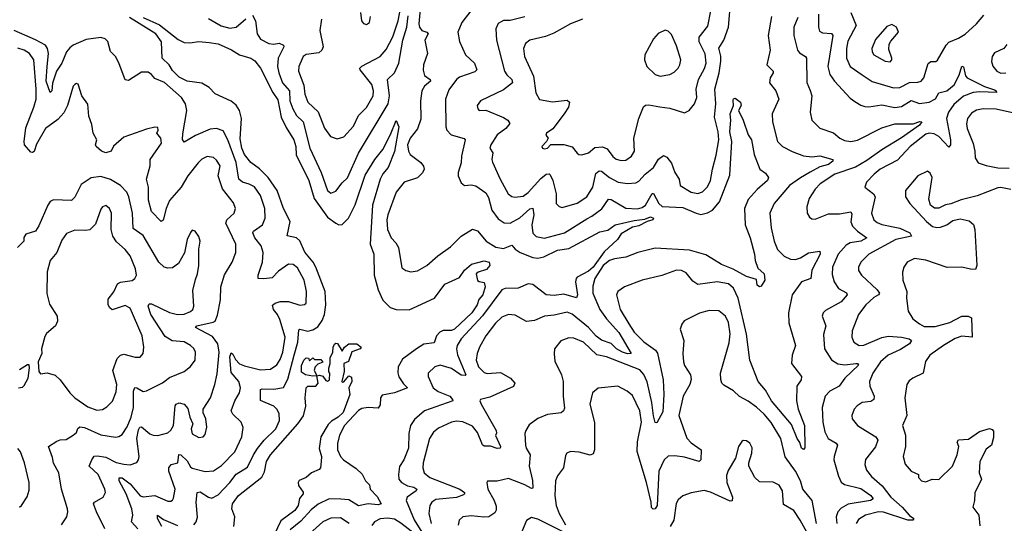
# Model space of a CAD drawing. Extents: x 1550320 to 1685906, y 509093 to 640511.
# Tile 149 of 256: x 1604507 to 1610546, y 591485 to 594571. Entities that reach past the tile are written whole.
import ezdxf

# ---------------------------------------------------------------- set-up
doc = ezdxf.new("R2010")
doc.units = 0

msp = doc.modelspace()

# ---------------------------------------------------------------- linework, layer by layer
at = {"layer": '0CON20XD'}
for points in [[(1606357.5, 594575), (1606347.5, 594505), (1606367.5, 594405), (1606360.8, 594385), (1606341.1, 594368.9), (1606265, 594358.6), (1606246, 594345), (1606239.4, 594330.6), (1606218.1, 594285), (1606216.9, 594255), (1606250.6, 594170.6), (1606256.7, 594115), (1606273.3, 594065), (1606337, 594007), (1606375.8, 593905.8), (1606414.2, 593855), (1606455, 593841.1), (1606495, 593854.4), (1606555, 593918.1), (1606585, 593984.3), (1606635, 594033.1), (1606674.6, 594105), (1606676.1, 594135), (1606666.1, 594175), (1606595, 594264.3), (1606593.6, 594275), (1606605, 594286.4), (1606716.9, 594345), (1606755, 594387.8), (1606795, 594466.4), (1606828.7, 594565), (1606854.7, 594704.7)], [(1607605, 594589.1), (1607515, 594566), (1607475, 594565.5), (1607455, 594556), (1607441.2, 594548.8), (1607427.5, 594515), (1607430.5, 594445), (1607481.2, 594255), (1607493.8, 594233.8), (1607525.6, 594205), (1607528.9, 594185), (1607475, 594140.9), (1607332.5, 594075), (1607313.6, 594046.4), (1607316.2, 594025), (1607325, 594014), (1607365, 594016), (1607475, 593972.9), (1607500, 593955), (1607512.5, 593935), (1607489.5, 593905), (1607434.5, 593865), (1607396.7, 593805), (1607391.1, 593785), (1607409.1, 593755), (1607402.5, 593715), (1607407.4, 593697.4), (1607452.9, 593595), (1607502.2, 593505), (1607525, 593488.5), (1607544.6, 593484.6), (1607595, 593490.8), (1607625, 593511.8), (1607702.3, 593597.7), (1607735, 593624), (1607755, 593627.5), (1607761.3, 593621.3), (1607777.6, 593585), (1607797.5, 593505), (1607798, 593445), (1607815, 593426), (1607835, 593421.1), (1607925, 593447.7), (1607985.5, 593485), (1608021.8, 593545), (1608041.1, 593628.9), (1608060, 593645), (1608075, 593643.1), (1608125, 593605.3), (1608176.6, 593576.6), (1608235, 593566.8), (1608285, 593570.9), (1608305, 593581.5), (1608343.5, 593625), (1608394.7, 593665.3), (1608425, 593716), (1608455, 593740), (1608475, 593728.8), (1608505, 593691.2), (1608524.3, 593635), (1608550.8, 593595), (1608556.7, 593555), (1608625, 593514.6), (1608665, 593506.9), (1608695, 593517.3), (1608725, 593546.7), (1608743.4, 593585), (1608755.5, 593655.5), (1608778.8, 593741.2), (1608794.7, 593835), (1608790.3, 593885), (1608767.8, 593975), (1608776.5, 594055), (1608769.8, 594145), (1608795.9, 594245), (1608807.2, 594317.2), (1608807, 594347), (1608794, 594396), (1608825.1, 594444.9), (1608853.5, 594525), (1608868.8, 594695)], [(1605935, 594598.9), (1605952.6, 594565), (1605963.7, 594483.7), (1605985, 594452.5), (1606034.7, 594424.7), (1606065, 594421.4), (1606097.6, 594427.6), (1606125.8, 594415.8), (1606127.2, 594405), (1606091.9, 594335), (1606089, 594285), (1606097.1, 594245), (1606119.5, 594185), (1606161.4, 594135), (1606164.8, 594075), (1606182.7, 594025), (1606205.4, 593985), (1606245.3, 593945), (1606285.9, 593785), (1606355.3, 593635.3), (1606394.6, 593525), (1606415, 593508.1), (1606445, 593520.8), (1606485, 593572), (1606517.9, 593602.1), (1606585, 593754.4), (1606767.7, 594055), (1606775.2, 594105), (1606762.8, 594205), (1606805, 594245.3), (1606832.4, 594305), (1606856.8, 594445), (1606881.3, 594525), (1606889.9, 594595)], [(1606597.5, 594615), (1606603.6, 594563.6), (1606615, 594547.5), (1606635, 594542.5), (1606652.5, 594555), (1606658.3, 594591.7)], [(1606963.5, 594635), (1606955.3, 594545), (1606960, 594525), (1606974.4, 594504.4), (1607004.5, 594494.5), (1607011.9, 594485), (1606990.8, 594445), (1607007.7, 594365), (1606984.6, 594295), (1606981.7, 594261.7), (1606990.3, 594230.3), (1607024.4, 594205), (1607026, 594195), (1606990, 594165), (1606973.1, 594135), (1606966.1, 594075), (1606967.4, 593962.6), (1606947.8, 593902.2), (1606902.7, 593845), (1606886.5, 593805), (1606891.9, 593765), (1606901.4, 593745), (1606967.1, 593697.1), (1606983.6, 593673.6), (1606988.1, 593655), (1606977.9, 593632.1), (1606947.3, 593602.7), (1606865, 593575.6), (1606816, 593514), (1606764.7, 593375.3), (1606759.3, 593345), (1606762.7, 593285), (1606785.3, 593235.3), (1606814.2, 593204.2), (1606830, 593175), (1606851.7, 593051.7), (1606875, 593034), (1606905.7, 593025.7), (1606947.6, 593032.4), (1607005, 593065.5), (1607071.5, 593125), (1607149.6, 593180.4), (1607215, 593245.6), (1607285, 593287.1), (1607315, 593277.5), (1607367.5, 593215), (1607426.7, 593176.7), (1607475, 593170), (1607525, 593188.8), (1607546.5, 593165), (1607576.7, 593145), (1607655, 593114.8), (1607685, 593109.8), (1607721.1, 593118.9), (1607805, 593159.7), (1607875, 593169.6), (1608065, 593271.4), (1608115, 593282.5), (1608158.6, 593315), (1608275, 593341.2), (1608341.9, 593348.1), (1608375, 593362.7), (1608394.2, 593355), (1608390, 593345), (1608355, 593334.4), (1608305, 593308.2), (1608265, 593300), (1608195, 593260), (1608173.8, 593225), (1608091.5, 593148.5), (1608025, 593055.2), (1607995, 593031), (1607926.6, 592993.4), (1607918.9, 592985), (1607915.3, 592965), (1607927.1, 592885), (1607922.5, 592867.5), (1607845, 592888.5), (1607785, 592880.9), (1607735, 592885.4), (1607655, 592947.9), (1607625, 592952.4), (1607564.1, 592925.9), (1607485, 592924.7), (1607465, 592915.3), (1607345, 592757.1)], [(1607274.4, 594625.6), (1607218.8, 594555), (1607194.4, 594495), (1607205, 594436.7), (1607241.4, 594355), (1607295.6, 594305), (1607311.4, 594265), (1607298.9, 594251.1), (1607205, 594218.7), (1607185.6, 594205), (1607139.1, 594140.9), (1607117.9, 594085), (1607120.4, 593915), (1607126.4, 593895), (1607154.2, 593865), (1607234, 593844), (1607240, 593835), (1607217.5, 593735), (1607214.3, 593695), (1607195.6, 593635), (1607197.1, 593615), (1607215, 593572.5), (1607235, 593556.2), (1607275, 593558.8), (1607305, 593552.9), (1607365, 593510), (1607382.7, 593482.7), (1607403.2, 593405), (1607441.2, 593351.2), (1607477.3, 593327.3), (1607515, 593324.6), (1607575, 593356.9), (1607635, 593411.8), (1607655, 593416.5), (1607660.4, 593375), (1607648.4, 593315), (1607653.5, 593263.5), (1607675, 593242.5), (1607725, 593232), (1607847.8, 593265), (1607985, 593351.7), (1608015, 593366.5), (1608077, 593413), (1608117.9, 593472.1), (1608135, 593470.4), (1608225, 593416.5), (1608295, 593413.1), (1608325, 593420), (1608345, 593435.4), (1608385, 593505.6), (1608395, 593505.6), (1608426.2, 593445), (1608447.2, 593427.2), (1608575, 593421.5), (1608655, 593385.2), (1608685, 593378.1), (1608725, 593388.1), (1608755.1, 593404.9), (1608798.3, 593455), (1608861.5, 593618.5), (1608875.3, 593825.3), (1608862.6, 593885), (1608868.4, 593955), (1608864.7, 593995), (1608884.4, 594045), (1608882.3, 594077.7), (1608885, 594086.2), (1608895, 594090.8), (1608927.8, 594065), (1608930.9, 594045), (1608915.6, 594015), (1608943.3, 593955), (1608974.2, 593865), (1608995.4, 593835.4), (1609010.9, 593745), (1609046.2, 593655), (1609081.2, 593631.2), (1609098.8, 593605), (1609093.8, 593585), (1609029, 593531), (1608975, 593470.3), (1608952.5, 593415), (1608955.3, 593315.3), (1608987.7, 593235), (1609014.2, 593135), (1609017.1, 593095), (1609035, 593048.8), (1609073.5, 593015), (1609077.9, 592975), (1609055, 592937.5), (1609043.3, 592935), (1609030, 592945), (1609025, 592978.8), (1608965, 592997.8), (1608883.5, 593043.5), (1608812, 593072), (1608752.7, 593107.3), (1608715, 593130.9), (1608615, 593160), (1608405, 593172.1), (1608298.8, 593145), (1608225, 593116.8), (1608155, 593106.8), (1608125, 593096), (1608085, 593064.7), (1608033.9, 592985), (1608021.1, 592938.9), (1608023, 592895), (1608064.8, 592795), (1608105, 592738.4), (1608181.9, 592655), (1608258, 592525), (1608235, 592523.1), (1608205, 592533.3), (1608167.4, 592555), (1608135, 592586.5), (1608075, 592608.2), (1608043, 592633), (1607995, 592684.8), (1607895, 592766.5), (1607865, 592778.4), (1607785, 592760.8), (1607724.7, 592755.3), (1607665, 592728.9), (1607615, 592722.5), (1607545, 592760), (1607505, 592765.5), (1607465, 592749.5), (1607425, 592712.7), (1607366.2, 592635), (1607327.1, 592565), (1607312.9, 592525), (1607307.3, 592485), (1607320.4, 592445), (1607355, 592408.5), (1607375, 592402.7), (1607455, 592409.2), (1607517.5, 592375), (1607543.3, 592345), (1607535, 592324), (1607390.9, 592259.1), (1607332.5, 592245), (1607330, 592235), (1607338, 592215), (1607428.5, 592055), (1607431.4, 592038.6), (1607425.9, 592024.1), (1607455.6, 591955), (1607454, 591946), (1607435, 591944.7), (1607395, 591957.5), (1607355, 591957.1), (1607345, 591967.1), (1607315, 592042.1), (1607285, 592080.9), (1607225, 592107.8), (1607185, 592111.8), (1607155, 592104.6), (1607075, 592067.7), (1607045, 592044.5), (1607019.6, 592005), (1606980.8, 591855), (1606979.4, 591825), (1606988.5, 591795), (1607022.2, 591765), (1607205.7, 591695), (1607235.4, 591675), (1607235.6, 591665), (1607229.2, 591660.8), (1607185, 591644.3), (1607059.8, 591630.2), (1607035.6, 591615), (1607021.8, 591595), (1607016, 591545), (1607030.7, 591485)], [(1607958.8, 594575), (1607884.6, 594545.4), (1607781.9, 594488.1), (1607732, 594468), (1607636.2, 594445), (1607608.6, 594425), (1607597.5, 594395), (1607602.5, 594345), (1607658.2, 594225), (1607672.7, 594122.7), (1607695, 594081.9), (1607775, 594068.2), (1607865, 594078), (1607878.8, 594065), (1607872.5, 594035), (1607845.6, 593995), (1607776.5, 593903.5), (1607737.5, 593875), (1607733.8, 593863.8), (1607747.5, 593845), (1607737.5, 593825), (1607708.8, 593795), (1607713.3, 593785), (1607725, 593780), (1607745, 593784.2), (1607763.9, 593806.1), (1607845, 593805.6), (1607895, 593792.9), (1607925, 593753.8), (1607935.9, 593745.9), (1607954.1, 593744.1), (1607995, 593755.6), (1608035, 593787.8), (1608081.5, 593791.5), (1608109.1, 593779.1), (1608145, 593732.2), (1608165, 593716.7), (1608195, 593707.8), (1608225, 593711.5), (1608259.4, 593735), (1608278.1, 593765), (1608272.9, 593845), (1608303.6, 593965), (1608332.3, 594037.7), (1608345, 594048.6), (1608365, 594050), (1608432.9, 594037.1), (1608495, 594029.2), (1608585, 594000.8), (1608613.8, 594015), (1608645.6, 594055), (1608659.6, 594095), (1608655.9, 594145), (1608670.9, 594205), (1608707, 594273), (1608716.5, 594305), (1608711.2, 594361.2), (1608674.6, 594435), (1608673.5, 594465), (1608727.8, 594532.2), (1608745.5, 594625)], [(1609406, 594605), (1609405.4, 594525.4), (1609412, 594502), (1609430.8, 594490.8), (1609485.9, 594485.9), (1609493.6, 594475), (1609463.4, 594285), (1609474.6, 594235), (1609503.5, 594195), (1609601.1, 594091.1), (1609629.2, 594069.2), (1609665, 594046.7), (1609689.3, 594039.3), (1609715, 594037.5), (1609795, 594048.7), (1609875, 594033.2), (1609915, 594038.8), (1609975, 594075.3), (1610025, 594057.1), (1610085, 594066.7), (1610123.5, 594086.5), (1610145, 594123.1), (1610192.7, 594135), (1610237.2, 594172.8), (1610268.5, 594231.5), (1610285, 594285.8), (1610290, 594285), (1610295, 594282.5), (1610307.5, 594227.5), (1610317.1, 594215), (1610425, 594161.4), (1610485, 594141.1), (1610496.4, 594135), (1610497.5, 594125), (1610395, 594128.9), (1610355, 594124.8), (1610295, 594102.2), (1610235, 594051.6), (1610202.4, 594005), (1610190.5, 593965), (1610215.8, 593835), (1610216, 593804), (1610205, 593790), (1610145, 593854.7), (1610115, 593872.2), (1610085, 593875.3), (1610065, 593869.3), (1609968.5, 593795), (1609890.1, 593709.9), (1609785, 593656.1), (1609746.5, 593625), (1609700, 593575), (1609691.2, 593545), (1609743.1, 593505), (1609753.1, 593485), (1609731.1, 593385), (1609745, 593344.4), (1609765, 593327.7), (1609795, 593315.9), (1609905, 593294.8), (1609965.4, 593265), (1609976.5, 593245), (1609879.4, 593225), (1609714.4, 593135), (1609665.7, 593085), (1609650.6, 593055), (1609651.4, 593035), (1609670, 593005), (1609766.2, 592915), (1609780, 592895), (1609774.3, 592885), (1609745, 592868.8), (1609695.5, 592825), (1609650.4, 592765), (1609611.5, 592665), (1609610.9, 592625), (1609622.9, 592595), (1609655, 592575.6), (1609685, 592576.5), (1609795, 592624.1), (1609835, 592631.3), (1609915.8, 592625.8), (1609962, 592615), (1609977.1, 592605), (1609965, 592584.6), (1609909.9, 592550.1), (1609832.3, 592515), (1609786.7, 592475), (1609738.7, 592405), (1609718.9, 592355), (1609720.4, 592325), (1609746.4, 592265), (1609746.2, 592243.8), (1609727.5, 592232.5), (1609674.2, 592225), (1609642.5, 592205), (1609624.4, 592185), (1609611.1, 592145), (1609612.2, 592125), (1609644.6, 592084.6), (1609695, 592053.8), (1609756.9, 592015), (1609770.9, 591995), (1609756.3, 591953.7), (1609693.6, 591876.4), (1609689.4, 591845), (1609700.2, 591810.2), (1609731.3, 591771.3), (1609796.9, 591715), (1609849.6, 591645), (1609919.1, 591585), (1609965, 591533.1), (1609990.8, 591515), (1609985, 591504.6), (1609954.5, 591505.5), (1609805, 591552.7), (1609775, 591555.6), (1609694.4, 591535), (1609652, 591508), (1609636.5, 591485)], [(1609604.3, 594615), (1609637.5, 594535), (1609585, 594440), (1609576.9, 594395), (1609578.4, 594335), (1609600.9, 594285), (1609673.9, 594233.9), (1609735, 594191.8), (1609865, 594153.4), (1609905, 594155.3), (1609965, 594185.9), (1610015, 594187.7), (1610035, 594194.5), (1610051.2, 594215), (1610077.6, 594302.4), (1610095, 594314.5), (1610125, 594315.6), (1610136.8, 594323.2), (1610188.2, 594415), (1610205, 594434.5), (1610265, 594458.2), (1610305, 594481.8), (1610375.8, 594545), (1610420.5, 594599.5)], [(1605575, 591476.9), (1605589.1, 591495), (1605597.2, 591522.8), (1605589.4, 591615), (1605596.6, 591673.4), (1605615, 591678.9), (1605665, 591645.4), (1605685, 591638.5), (1605725, 591659.6), (1605796.5, 591735), (1605835, 591786.7), (1605905, 591829.6), (1605940.2, 591905), (1605966.1, 591943.9), (1606005.8, 591994.2), (1606077.1, 592065), (1606100.9, 592115), (1606099, 592159), (1606084.4, 592184.4), (1606065, 592202.2), (1605985, 592238.6), (1605983.6, 592305), (1605995, 592310), (1606065, 592306.8), (1606125, 592318.2), (1606152.1, 592367.9), (1606191.4, 592515), (1606213.3, 592595), (1606219.1, 592670.9), (1606225, 592675.4), (1606275, 592662.9), (1606305, 592671.1), (1606335, 592688.6), (1606362, 592728), (1606375.6, 592765), (1606385.6, 592825), (1606380, 592905), (1606324, 593055), (1606306.2, 593086.2), (1606256.8, 593146.8), (1606225, 593215.4), (1606205, 593235.3), (1606147, 593247), (1606166.5, 593335), (1606124.1, 593414.1), (1606085.8, 593525), (1606031.2, 593605), (1605977.2, 593657.2), (1605925, 593695.4), (1605885.7, 593745), (1605868.9, 593785), (1605860.3, 593840.3), (1605868.4, 593965), (1605855.2, 594015), (1605835, 594048.1), (1605805, 594071.3), (1605705, 594116.7), (1605668.2, 594155), (1605625, 594183.1), (1605535, 594194.6), (1605485, 594219.1), (1605445, 594260), (1605424, 594294), (1605380, 594335), (1605376, 594435), (1605342, 594485), (1605180.9, 594585)], [(1605265, 594584.5), (1605365, 594539.1), (1605480, 594450), (1605515, 594432.3), (1605550.9, 594429.1), (1605605, 594438.5), (1605668.9, 594431.1), (1605725, 594423.8), (1605806.1, 594386.1), (1605855, 594355.7), (1605925, 594335.6), (1605949.1, 594319.1), (1605983.3, 594275), (1606058.7, 594125), (1606089.5, 594079.5), (1606110.6, 593975), (1606140.4, 593910.4), (1606189, 593835), (1606199.8, 593795), (1606203.1, 593743.1), (1606280.3, 593585), (1606312.5, 593475), (1606395, 593361.3), (1606445, 593324), (1606465, 593314.6), (1606485, 593315.4), (1606522.9, 593355), (1606564.1, 593435.9), (1606625, 593618.2), (1606685, 593715.5), (1606734.7, 593775.3), (1606781.9, 593868.1), (1606815, 593953.3), (1606832.2, 593915), (1606805, 593763.3), (1606767.7, 593665), (1606733.9, 593626.1), (1606718.5, 593595), (1606671.3, 593435), (1606656.7, 593196.7), (1606679.3, 593135), (1606680.3, 593005), (1606705, 592915.8), (1606735, 592853.1), (1606778.4, 592808.4), (1606815, 592796.2), (1606895, 592793.6), (1607051.9, 592865), (1607115, 592951.2), (1607205, 592990.8), (1607234.2, 593035.8), (1607277.4, 593072.6), (1607355, 593094.6), (1607386.2, 593085), (1607390, 593065), (1607369.5, 593040.5), (1607318.8, 593025), (1607307.5, 593015), (1607315, 592973.8), (1607325, 592966.2), (1607355, 592961.2), (1607361.9, 592935), (1607346.7, 592885), (1607322.7, 592857.3), (1607312.5, 592825), (1607279.8, 592775), (1607173.6, 592675), (1607155, 592667.3), (1607105, 592666), (1607084, 592656), (1607063.9, 592635), (1607049.1, 592590.9), (1606985, 592582.8), (1606940, 592555), (1606855, 592491.5), (1606827.7, 592445), (1606826.7, 592406.7), (1606832.7, 592382.7), (1606860.2, 592340.2), (1606886.2, 592315), (1606805, 592285.5), (1606729.5, 592270.5), (1606720.8, 592255), (1606718.3, 592211.7), (1606705, 592191.2), (1606644.2, 592194.2), (1606605, 592188.6), (1606585, 592177.5), (1606499.2, 592085), (1606469.2, 592025), (1606455.3, 591975), (1606455.4, 591935), (1606474.8, 591894.8), (1606493.5, 591873.5), (1606570.9, 591820.9), (1606606.8, 591786.8), (1606628.2, 591745), (1606651.8, 591721.8), (1606656.2, 591695), (1606699.2, 591649.2), (1606724, 591605), (1606705, 591599.4), (1606645, 591604.8), (1606585, 591592.3), (1606525, 591628.4), (1606476.2, 591633.8), (1606405, 591636.2), (1606338.2, 591601.8), (1606295, 591567.8), (1606232.2, 591497.8), (1606166.6, 591445)], [(1605665, 594578.5), (1605742.7, 594532.7), (1605795, 594518.4), (1605835, 594524.6), (1605895, 594576.8)], [(1609118.5, 594591.5), (1609098.3, 594475), (1609109.5, 594385), (1609089.6, 594295), (1609127.5, 594255), (1609127.8, 594245), (1609109.6, 594215), (1609105.6, 594185), (1609144.4, 594135), (1609161.9, 594085), (1609122.3, 593995), (1609124.4, 593945.6)], [(1609278.9, 594585), (1609255.4, 594525), (1609254.1, 594474.1), (1609276.5, 594385), (1609288.9, 594368.9), (1609326.2, 594346.2), (1609331.5, 594335), (1609334.5, 594185.5), (1609355, 594137.1), (1609366.1, 594105), (1609355.6, 594005), (1609365.6, 593955.6), (1609415, 593907.1), (1609497.2, 593877.2), (1609536, 593845), (1609565, 593830.5), (1609605, 593825.4), (1609645, 593832.8), (1609795, 593908.9), (1609875, 593933.6), (1609986.3, 593933.7), (1610026.8, 593946.8), (1610038.8, 593945), (1610025.5, 593925), (1609915, 593846.5), (1609795, 593774.8), (1609701.6, 593708.4), (1609633, 593667), (1609506.5, 593625), (1609415.6, 593565), (1609386.3, 593533.7), (1609349.1, 593475), (1609334.4, 593425), (1609336.9, 593385), (1609350.9, 593360.9), (1609365, 593351.4), (1609385, 593350), (1609468.2, 593381.8), (1609535, 593381.8), (1609603.4, 593393.4), (1609609.6, 593379.6), (1609605, 593332.5), (1609615, 593306.7), (1609644.5, 593274.5), (1609702.9, 593235), (1609665.6, 593215), (1609600, 593205), (1609575, 593188.7), (1609526.7, 593135), (1609492.7, 593055), (1609490.5, 593010.5), (1609502, 592965), (1609528.2, 592925), (1609577, 592897), (1609581.5, 592885), (1609545, 592843.1), (1609449.7, 592790.3), (1609434, 592775), (1609429.2, 592755), (1609450.6, 592695), (1609437.6, 592642.4), (1609442.9, 592555), (1609485, 592486.7), (1609525, 592462.2), (1609566.7, 592456.7), (1609635.3, 592465.3), (1609645, 592464.2), (1609651.9, 592455), (1609566.9, 592375), (1609531.9, 592325), (1609474.7, 592295.3), (1609447.8, 592265), (1609429.5, 592195), (1609432.7, 592105), (1609444.5, 592045), (1609465.3, 592005.3), (1609515, 591977.3), (1609522.5, 591965), (1609501.2, 591895), (1609500.8, 591875), (1609528.6, 591775), (1609545, 591737.8), (1609565, 591723.2), (1609665, 591697.6), (1609727.8, 591655), (1609741.1, 591635), (1609725.2, 591624.8), (1609587.6, 591602.4), (1609545, 591578.8), (1609523.8, 591556.2), (1609514.8, 591525), (1609519, 591485)], [(1609845, 594314), (1609856, 594325), (1609856, 594335), (1609837.9, 594387.9), (1609839.3, 594420.7), (1609849.4, 594440.6), (1609896.7, 594495), (1609883.8, 594525), (1609855, 594542.5), (1609825, 594530), (1609755, 594450), (1609733.1, 594395), (1609734.4, 594375), (1609746, 594355), (1609815, 594318), (1609845, 594314)], [(1605231.5, 591451.5), (1605192.5, 591495), (1605201.8, 591535), (1605193.9, 591575), (1605160, 591665), (1605117.1, 591745), (1605116.9, 591763.1), (1605135, 591763.4), (1605185, 591726.5), (1605245, 591652.7), (1605265, 591648.4), (1605335, 591655.4), (1605415, 591621.4), (1605435, 591620.8), (1605445, 591626.7), (1605450.3, 591639.7), (1605460.4, 591695), (1605422.3, 591805), (1605421.8, 591825), (1605435.3, 591844.7), (1605477.3, 591855), (1605482.9, 591907.1), (1605495, 591905.9), (1605535, 591867.9), (1605555, 591830.5), (1605565, 591822.9), (1605645, 591802.3), (1605695, 591807.5), (1605745, 591840.4), (1605826.8, 591923.2), (1605869.6, 592015), (1605877, 592073), (1605865, 592104.4), (1605815, 592153.5), (1605804.7, 592175), (1605826.1, 592235), (1605856.2, 592285), (1605861.8, 592315), (1605851.2, 592355), (1605805, 592408.5), (1605795.4, 592505), (1605805, 592530), (1605815, 592522), (1605830, 592490), (1605855, 592463.5), (1605885, 592450.3), (1605985, 592426.6), (1606045, 592429.2), (1606085, 592457.3), (1606105, 592490), (1606121.6, 592535), (1606134.3, 592625), (1606102.8, 592735), (1606089.1, 592765), (1606062.9, 592795), (1606058.1, 592821.9), (1606073.8, 592835), (1606105, 592844.5), (1606155, 592844.5), (1606225, 592822.5), (1606253.9, 592826.1), (1606263.3, 592835), (1606265.6, 592905), (1606252.1, 592975), (1606210.8, 593050.8), (1606185, 593070.5), (1606155, 593073.3), (1606095, 593030.5), (1606055, 592990.4), (1606005, 592982.9), (1605970, 592985), (1605969.5, 593005), (1605996.7, 593085), (1605999.7, 593145), (1605988.7, 593185), (1605948.8, 593235), (1605936.7, 593265), (1605941.4, 593275), (1605995.5, 593315), (1606012.3, 593355), (1606009.6, 593415), (1605984, 593495), (1605947.4, 593547.4), (1605915, 593563.9), (1605872.9, 593575), (1605850.9, 593595), (1605834.7, 593695.3), (1605784.2, 593835), (1605755, 593890), (1605715, 593905.6), (1605675, 593900.5), (1605585, 593861.3), (1605515, 593821.4), (1605506.4, 593836.4), (1605508, 593872), (1605531.8, 594015), (1605524.6, 594055), (1605500, 594095), (1605395, 594186.8), (1605335, 594211.2), (1605315, 594236.5), (1605295, 594250), (1605255, 594250), (1605175, 594199.2), (1605155, 594203.8), (1605115, 594306.7), (1605095, 594346.7), (1605065, 594376.2), (1605048.7, 594438.7), (1605032, 594455), (1605005, 594462.3), (1604915, 594449.4), (1604835, 594414.4), (1604815, 594399), (1604794.1, 594375), (1604765.5, 594305), (1604732.5, 594255), (1604707.4, 594182.6), (1604704.2, 594135), (1604695, 594125.8), (1604670, 594195), (1604674.8, 594285), (1604684.3, 594365), (1604678.3, 594395), (1604664.7, 594415), (1604605, 594448.1), (1604472.9, 594505)], [(1608435, 594225.5), (1608495, 594234.5), (1608520.5, 594249.5), (1608545.3, 594274.7), (1608556.2, 594295), (1608560.8, 594325), (1608535, 594412), (1608505, 594481.2), (1608485, 594502), (1608465, 594508), (1608423.2, 594486.8), (1608394, 594455), (1608340, 594355), (1608338.1, 594325), (1608352.5, 594285), (1608405, 594234.5), (1608435, 594225.5)], [(1610561.3, 594418.7), (1610543.3, 594395), (1610485, 594368.8), (1610472, 594345), (1610466, 594315), (1610475, 594286.7), (1610500, 594255), (1610525, 594244.4), (1610555, 594245.8)], [(1605029.1, 591450.9), (1604977.9, 591555), (1604960, 591605), (1604965, 591615.7), (1605019.2, 591645), (1605033.5, 591675), (1605030, 591695), (1604988.6, 591785), (1604932.5, 591835), (1604949.6, 591875), (1604963.5, 591896.5), (1604985, 591899.2), (1605035, 591891.4), (1605098.7, 591858.7), (1605145, 591848.2), (1605185.4, 591844.6), (1605225, 591858.6), (1605236.2, 591873.8), (1605239.1, 591895), (1605226.4, 592005), (1605235, 592058), (1605244, 592075), (1605255, 592076.9), (1605305, 592033.8), (1605325, 592024.6), (1605355, 592022.5), (1605415, 592040), (1605435, 592055.7), (1605450.8, 592085), (1605460.5, 592205), (1605465.8, 592215), (1605485, 592224.4), (1605515.8, 592215), (1605538.3, 592188.3), (1605550, 592135), (1605568.1, 592095), (1605558.9, 592065), (1605564.6, 592034.6), (1605605, 592010.8), (1605632.5, 592015), (1605645, 592030), (1605655.7, 592075), (1605648.1, 592125), (1605633.3, 592163.3), (1605633.3, 592185), (1605676.9, 592255), (1605704.6, 592335.4), (1605719.2, 592400.8), (1605730.7, 592535), (1605722.9, 592585), (1605690.3, 592630.3), (1605585.7, 592685), (1605593.8, 592695), (1605693.1, 592716.9), (1605705.5, 592725), (1605720.2, 592759.8), (1605738.2, 592855), (1605740.4, 592935), (1605762.7, 593007.3), (1605810.6, 593085), (1605832.5, 593145), (1605832.9, 593195), (1605771.8, 593325), (1605777.5, 593345), (1605823.1, 593385), (1605831.1, 593415), (1605818.3, 593448.3), (1605751.1, 593535), (1605725.3, 593615), (1605736.1, 593675), (1605715, 593710.6), (1605695, 593727.8), (1605657.6, 593732.4), (1605625, 593716.7), (1605602.1, 593695), (1605538.9, 593615), (1605498.2, 593545), (1605426.1, 593463.9), (1605404.6, 593414.6), (1605387.8, 593342.2), (1605375, 593334), (1605315.5, 593395), (1605298, 593465), (1605297.3, 593545), (1605284.6, 593595), (1605307.7, 593675), (1605308.1, 593715), (1605377.8, 593815), (1605372.5, 593845), (1605347.5, 593875), (1605356.7, 593895), (1605355, 593910), (1605335, 593912.5), (1605285, 593900), (1605145, 593852.5), (1605082.9, 593797.1), (1605067.5, 593765), (1605035, 593755.7), (1605008.8, 593765), (1604976, 593795), (1604972.5, 593805), (1604980, 593835), (1604958.2, 593875), (1604948.6, 593928.6), (1604930.9, 593980.9), (1604925, 594053.8), (1604887.5, 594105), (1604865.7, 594175.7), (1604855, 594180), (1604845, 594174), (1604835, 594163.3), (1604800.4, 594045), (1604778.7, 594001.3), (1604741.2, 593958.8), (1604666.2, 593903.8), (1604610.9, 593809.1), (1604595.8, 593764.2), (1604585, 593756.9), (1604575, 593760), (1604537.1, 593805), (1604535.5, 593825), (1604545, 593908.8), (1604594.3, 594035.7), (1604607.4, 594085), (1604608.3, 594145), (1604594.6, 594325), (1604567.5, 594365), (1604535, 594385.3), (1604495, 594396.8)], [(1610595, 594000.5), (1610495, 594022.7), (1610415, 594024.5), (1610375, 594017.3), (1610345, 593998.9), (1610320.5, 593965), (1610313.8, 593933.8), (1610317.5, 593905), (1610353.6, 593813.6), (1610365.6, 593765), (1610367.5, 593725), (1610385.8, 593695), (1610435, 593678.2), (1610506.6, 593663.4), (1610575, 593660.8)], [(1609124.4, 593945.6), (1609154.5, 593825), (1609184.3, 593795), (1609245, 593763.3), (1609315, 593737.3), (1609365, 593730.8), (1609415, 593738.1), (1609493.8, 593713.8), (1609494.2, 593705), (1609466.7, 593685), (1609415, 593669.8), (1609355, 593637.5), (1609295, 593603), (1609229.2, 593555), (1609133.5, 593445), (1609108.5, 593385), (1609115.6, 593295), (1609135, 593213.8), (1609155, 593163.1), (1609195, 593121.5), (1609235, 593103.1), (1609265, 593100.9), (1609295, 593111.7), (1609345, 593141.8), (1609415, 593153.8), (1609416.9, 593135), (1609365, 593036.2), (1609358.1, 592985), (1609302, 592965), (1609245, 592886.2), (1609221.8, 592775), (1609224.7, 592714.7), (1609265.5, 592575), (1609243.6, 592516.4), (1609241.1, 592465), (1609300.8, 592385), (1609299.2, 592365), (1609274.1, 592325.9), (1609271.7, 592235), (1609282.1, 592185), (1609320, 592085), (1609322.7, 591947.3), (1609315, 591937.5), (1609301.1, 591945), (1609290.8, 591980.8), (1609274.4, 592004.4), (1609241.2, 592091.2), (1609118.7, 592235), (1609080.8, 592300.8), (1609036.1, 592355), (1608984.8, 592484.8), (1608964, 592645), (1608912.5, 592865), (1608885, 592925.4), (1608855, 592953.3), (1608784.7, 592965.3), (1608665, 592948.5), (1608635, 592969.4), (1608595, 593020.6), (1608565, 593034.4), (1608535, 593036.5), (1608445, 593002.9), (1608325, 592974.5), (1608216.7, 592935), (1608175.8, 592905), (1608167.8, 592885), (1608189.6, 592795), (1608242.9, 592707.1), (1608275, 592656.7), (1608335, 592597.5), (1608406.2, 592546.2), (1608418.5, 592528.5), (1608454.4, 592364.4), (1608457.3, 592275), (1608451.2, 592168.8), (1608415, 592101.4), (1608405, 592104), (1608395, 592144), (1608384, 592225), (1608355, 592351.4), (1608335, 592396.9), (1608309.6, 592425), (1608105, 592504.6), (1608046.8, 592516.8), (1607965, 592595.4), (1607905, 592619.2), (1607875, 592621.1), (1607825, 592602.9), (1607788, 592555), (1607784.1, 592524.1), (1607789.4, 592479.4), (1607830, 592395), (1607840.5, 592355), (1607840, 592265), (1607848.6, 592191.4), (1607842.9, 592175), (1607827.3, 592162.7), (1607745, 592152.7), (1607685, 592127.5), (1607631.1, 592088.9), (1607610.6, 592055), (1607604.5, 592035), (1607608.8, 591965), (1607613.8, 591945), (1607637.1, 591905), (1607631.2, 591835), (1607652.9, 591747.1), (1607655, 591700), (1607645, 591699.5), (1607605, 591721.3), (1607505, 591760), (1607435, 591744.3), (1607376.4, 591743.6), (1607371.2, 591735), (1607378.1, 591695), (1607417.5, 591625), (1607429.5, 591589.5), (1607428.8, 591565), (1607420.9, 591549.1), (1607384.6, 591525.4), (1607352.6, 591522.6), (1607275, 591531.8), (1607225, 591525.5), (1607203.3, 591505), (1607196.6, 591473.4)], [(1610585, 593530.6), (1610525, 593543.3), (1610505, 593540.5), (1610378.9, 593491.1), (1610281.7, 593468.3), (1610217.3, 593442.7), (1610185, 593436.2), (1610145, 593416.7), (1610117, 593417), (1610093.9, 593433.9), (1610082.3, 593472.3), (1610103.6, 593603.6), (1610090.7, 593630.7), (1610075, 593643.3), (1610015, 593614), (1609938.8, 593525), (1609938.8, 593485), (1609966.7, 593445), (1610068, 593335), (1610105, 593304.4), (1610132.7, 593297.3), (1610155, 593300), (1610193.3, 593315), (1610230, 593340), (1610275, 593352), (1610329.7, 593339.7), (1610356.6, 593316.6), (1610364.4, 593285), (1610377.5, 593065), (1610368.9, 593041.1), (1610337.8, 593042.2), (1610285, 593055.5), (1610195, 593053.5), (1610065, 593096.9), (1609995, 593108.6), (1609949.2, 593085), (1609929.4, 593055), (1609920.5, 593025), (1609922.5, 592975), (1609948.5, 592905), (1609945.6, 592865), (1609955.6, 592785), (1609985, 592737.5), (1610025, 592708.1), (1610055, 592691.8), (1610122, 592692), (1610212, 592715), (1610285, 592754.3), (1610324.3, 592754.3), (1610344.2, 592744.2), (1610348.8, 592625), (1610285, 592631.5), (1610245, 592616.8), (1610171.9, 592575), (1610089.4, 592515), (1610063.1, 592476.9), (1610047.5, 592405), (1609983.8, 592375), (1609962.4, 592357.6), (1609947.5, 592335), (1609935.4, 592254.6), (1609946.9, 592145), (1609921.5, 592085), (1609940, 592025), (1609938.6, 591955), (1609925.8, 591895), (1609938.3, 591848.3), (1609974.4, 591804.4), (1610020, 591785), (1610020, 591765), (1610037.5, 591745), (1610065, 591738.8), (1610104, 591756), (1610145, 591754), (1610228.2, 591835), (1610255.6, 591905), (1610266.7, 591955), (1610257, 591983), (1610265, 591997.5), (1610325, 592000), (1610392.4, 592047.6), (1610455, 592065.5), (1610470.8, 592060.8), (1610479.3, 592049.3), (1610478.7, 592011.3), (1610466.6, 591963.4), (1610435, 591940), (1610395, 591863.3), (1610391.8, 591795), (1610405.5, 591755), (1610365, 591672.5), (1610363.1, 591625), (1610353.1, 591585), (1610389.2, 591535), (1610395, 591470)], [(1605585, 592980), (1605598.1, 593015), (1605605.5, 593065), (1605606, 593165), (1605614.1, 593214.1), (1605605, 593242.5), (1605582.5, 593275), (1605565, 593282.5), (1605555, 593267.5), (1605534.2, 593225), (1605517.3, 593142.7), (1605481.9, 593078.1), (1605445, 593051.5), (1605415, 593048.5), (1605393.1, 593055), (1605360.4, 593085), (1605265, 593249.5), (1605202.5, 593292.5), (1605198.9, 593385), (1605177.1, 593485), (1605164.6, 593515), (1605125, 593554.6), (1605065, 593592.9), (1605005, 593610.4), (1604945, 593602.9), (1604885, 593560.6), (1604846, 593484), (1604825, 593462.5), (1604715, 593466.7), (1604695, 593456.7), (1604679.2, 593435), (1604625, 593308.8), (1604605, 593276.2), (1604545, 593257.5), (1604533.6, 593236.4), (1604532.5, 593215), (1604493.3, 593175)], [(1604981.2, 592178.8), (1605015, 592183.3), (1605041.1, 592198.9), (1605076, 592234), (1605099.5, 592290.5), (1605102.8, 592335), (1605078.5, 592421.5), (1605105.6, 592494.4), (1605125, 592515.5), (1605145, 592520.8), (1605215, 592502.5), (1605245, 592503.1), (1605264.4, 592525), (1605269.5, 592565), (1605258.8, 592635), (1605185, 592803.1), (1605155, 592819.1), (1605075, 592793.1), (1605059.4, 592805), (1605050, 592825), (1605050.7, 592859.3), (1605085, 592904.3), (1605108, 592952), (1605125, 592962.5), (1605196.6, 592973.4), (1605214, 592985), (1605222.9, 593005), (1605216.7, 593045), (1605185.6, 593125), (1605153.5, 593163.5), (1605099.9, 593209.9), (1605078.5, 593245), (1605067.5, 593285), (1605070, 593385), (1605058.6, 593415), (1605035, 593432), (1605015, 593423.8), (1605005, 593410), (1604972.2, 593317.8), (1604936.6, 593283.4), (1604911.4, 593278.6), (1604845, 593280.8), (1604795, 593262.1), (1604765, 593220.9), (1604735, 593144.2), (1604695, 593096.2), (1604675.7, 593025.7), (1604674.4, 592894.4), (1604689.1, 592829.1), (1604736.2, 592755), (1604740, 592725), (1604726.7, 592695), (1604672.3, 592647.7), (1604660.4, 592629.6), (1604640.8, 592555), (1604643.8, 592525), (1604620, 592475), (1604624.3, 592415), (1604635, 592401.2), (1604675, 592407.5), (1604725, 592392.9), (1604755.3, 592365.3), (1604814.5, 592285), (1604845.6, 592255), (1604925, 592199.1), (1604981.2, 592178.8)], [(1604763.3, 591475), (1604795.4, 591524.6), (1604802.2, 591555), (1604801.1, 591575), (1604763.1, 591695), (1604747.5, 591795), (1604714.1, 591854.1), (1604708.3, 591888.3), (1604684, 591955), (1604735, 591989.1), (1604755, 591996.7), (1604791.3, 591998.7), (1604835.8, 592025), (1604855, 592042), (1604863.9, 592066.1), (1604875, 592076.4), (1604905, 592071.4), (1605005, 592027.3), (1605095, 592013.1), (1605115, 592017.3), (1605135, 592030.5), (1605167.3, 592077.3), (1605190.2, 592135), (1605205.3, 592195), (1605204.8, 592295.2), (1605212.9, 592317.1), (1605225, 592316.2), (1605265, 592292.5), (1605285, 592296.7), (1605383.5, 592346.5), (1605425, 592378.9), (1605516, 592415), (1605555, 592446), (1605584, 592485), (1605585.8, 592535), (1605575.5, 592555.5), (1605555.5, 592575.5), (1605515, 592596.5), (1605443.1, 592603.1), (1605400.1, 592630.1), (1605312, 592765), (1605294.7, 592815.3), (1605300.4, 592829.6), (1605315, 592830), (1605425, 592778), (1605475, 592764.1), (1605515, 592767.5), (1605555, 592782.5), (1605568.1, 592795), (1605574.5, 592815.5), (1605568.8, 592911.2), (1605585, 592980)], [(1609392.8, 591485), (1609368.1, 591625), (1609310.8, 591695), (1609296.5, 591745), (1609265, 591803.9), (1609201.7, 591891.7), (1609174.6, 592005), (1609115, 592102.9), (1609072.1, 592155), (1609025, 592197.1), (1608975, 592233.6), (1608921.8, 592261.8), (1608885, 592297.1), (1608825, 592332), (1608814.2, 592345), (1608806.8, 592366.8), (1608805.6, 592405), (1608859.1, 592590.9), (1608863.4, 592646.6), (1608854, 592715), (1608835, 592754.4), (1608795, 592788.1), (1608735, 592788.5), (1608676.2, 592773.8), (1608583.1, 592726.9), (1608567.5, 592705), (1608558, 592675), (1608580, 592605), (1608574.5, 592525), (1608577.9, 592475), (1608585, 592452), (1608620.6, 592395), (1608625.8, 592365.8), (1608616.9, 592335), (1608576.7, 592265), (1608550.4, 592145), (1608598, 592008), (1608625, 591979.1), (1608685.6, 591935), (1608684.3, 591875), (1608675, 591863.1), (1608585, 591891.2), (1608525, 591899.1), (1608485, 591896.7), (1608460.5, 591875), (1608426.5, 591805), (1608416, 591595), (1608405, 591574.2), (1608392.7, 591572.7), (1608382.2, 591582.2), (1608380.6, 591615), (1608350.2, 591735), (1608293.8, 591925), (1608295.3, 591985), (1608319.6, 592105), (1608309.6, 592175), (1608265, 592267.5), (1608232, 592295), (1608175, 592325.6), (1608055, 592314.2), (1608020, 592285), (1608004.6, 592215), (1608032.2, 592102.2), (1608033.3, 591935), (1608025, 591911.2), (1608005, 591902), (1607938.3, 591921.7), (1607885, 591926), (1607863.3, 591915), (1607855, 591900), (1607842.5, 591825), (1607804.5, 591775.5), (1607793.1, 591745), (1607790, 591655), (1607797.3, 591595), (1607815.4, 591545), (1607854.1, 591475)], [(1607345, 592757.1), (1607215.3, 592615), (1607189.1, 592575), (1607185.9, 592554.1), (1607193.1, 592516.9), (1607243.3, 592395), (1607239.8, 592390.2), (1607215, 592392.3), (1607155, 592433.2), (1607085, 592453.5), (1607053.8, 592445), (1607011.9, 592405), (1607012.5, 592385), (1607042.9, 592315), (1607072.8, 592292.8), (1607145, 592265.3), (1607161.5, 592245), (1607162.5, 592235), (1606989.4, 592175), (1606928.1, 592121.9), (1606904.6, 592085), (1606892.8, 592035), (1606891.5, 591945), (1606862.1, 591875), (1606837, 591833), (1606830, 591785), (1606832.9, 591755), (1606847.8, 591735), (1606885, 591715.8), (1606923.6, 591706.4), (1606943.3, 591695), (1606938.5, 591685), (1606882.5, 591645), (1606876.9, 591625), (1606925.7, 591505.7), (1606983.1, 591415)], [(1605820, 591465), (1605825.8, 591525), (1605808, 591575), (1605812.9, 591605), (1605849.4, 591655), (1605992.2, 591767.8), (1606008.7, 591801.3), (1606021.5, 591865), (1606045, 591905.6), (1606212, 592095), (1606246.8, 592143.2), (1606262.3, 592202.3), (1606257.5, 592255), (1606263.3, 592315), (1606275, 592326.7), (1606323.6, 592326.4), (1606337.5, 592345), (1606330, 592390), (1606305, 592387.5), (1606260, 592395), (1606235, 592411.2), (1606235, 592452.5), (1606250, 592485), (1606265, 592498.8), (1606277.5, 592497.5), (1606285, 592480), (1606305, 592500), (1606315, 592490), (1606355, 592490), (1606367, 592473), (1606335, 592460), (1606320, 592445), (1606313, 592423), (1606330, 592390), (1606345, 592392.5), (1606366.1, 592386.1), (1606385, 592360), (1606395, 592356.7), (1606406.7, 592365), (1606410, 592405), (1606403.6, 592413.6), (1606402.5, 592435), (1606410.8, 592465), (1606411.1, 592498.9), (1606427.8, 592535), (1606428.9, 592565), (1606437.2, 592582.8), (1606445, 592588.6), (1606456.2, 592586.2), (1606485, 592540), (1606499.4, 592565), (1606525.9, 592584.1), (1606575, 592584.1), (1606601.9, 592565), (1606596.2, 592555), (1606544, 592536), (1606523.6, 592476.4), (1606495.9, 592464.1), (1606496.4, 592416.4), (1606483.3, 592355), (1606485, 592350), (1606495, 592352.5), (1606525, 592390), (1606541.2, 592381.2), (1606544, 592355), (1606526, 592315), (1606532.5, 592275), (1606490.5, 592165), (1606460.8, 592135), (1606419.6, 592110.4), (1606399.2, 592090.8), (1606354.4, 592015), (1606344.4, 591944.4), (1606358.2, 591895), (1606356.7, 591865), (1606351.2, 591825), (1606343.3, 591815), (1606295.8, 591794.2), (1606265, 591766.2), (1606221.9, 591748.1), (1606216, 591735), (1606217.7, 591717.7), (1606245.7, 591675.7), (1606245.8, 591665.8), (1606222.8, 591637.2), (1606215.2, 591595), (1606195, 591564.7), (1606109.5, 591500.5), (1606047.5, 591372.5)], [(1604500, 592315), (1604525, 592320), (1604535, 592330), (1604558.6, 592375), (1604568.3, 592438.3), (1604565.8, 592455.8), (1604555, 592456.7), (1604505, 592426.7)], [(1604506.7, 591585), (1604519.2, 591595), (1604552.1, 591647.9), (1604565, 591687.5), (1604566.2, 591735), (1604536.2, 591856.2), (1604513, 591923), (1604495, 591943.8)], [(1609345, 591412.9), (1609293.6, 591503.6), (1609255, 591563.1), (1609191.1, 591601.1), (1609186.2, 591685), (1609165, 591719.4), (1609127, 591737), (1609045, 591740), (1609015.8, 591765), (1608978, 591835), (1608978.8, 591855), (1608998, 591915), (1608998.3, 591948.3), (1608985, 591976.2), (1608965, 591990), (1608945, 591993.3), (1608935, 591987.5), (1608916.2, 591955), (1608896.7, 591885), (1608851.7, 591808.3), (1608842, 591778), (1608844.6, 591735), (1608878.9, 591645), (1608876.6, 591623.4), (1608865, 591621.4), (1608744.2, 591675.8), (1608705, 591686.7), (1608625, 591671.4), (1608575, 591652.9), (1608545, 591629.2), (1608532.7, 591607.3), (1608518.9, 591505), (1608495.4, 591465)], [(1605378.4, 591465), (1605351.6, 591515), (1605352.9, 591535), (1605388.7, 591508.7), (1605475, 591471)], [(1606526.9, 591485), (1606475, 591517.9), (1606415, 591517.7), (1606365.6, 591494.4), (1606222.9, 591365)], [(1606935, 591416.9), (1606845, 591487), (1606805, 591511), (1606762.6, 591517.4), (1606717.2, 591512.8), (1606682.9, 591495), (1606667.2, 591472.8)], [(1607845, 591430.6), (1607685, 591511.2), (1607645, 591520.6), (1607615, 591502), (1607577.8, 591415)]]:
    msp.add_lwpolyline(points, dxfattribs=at)

doc.saveas('drawing.dxf')
